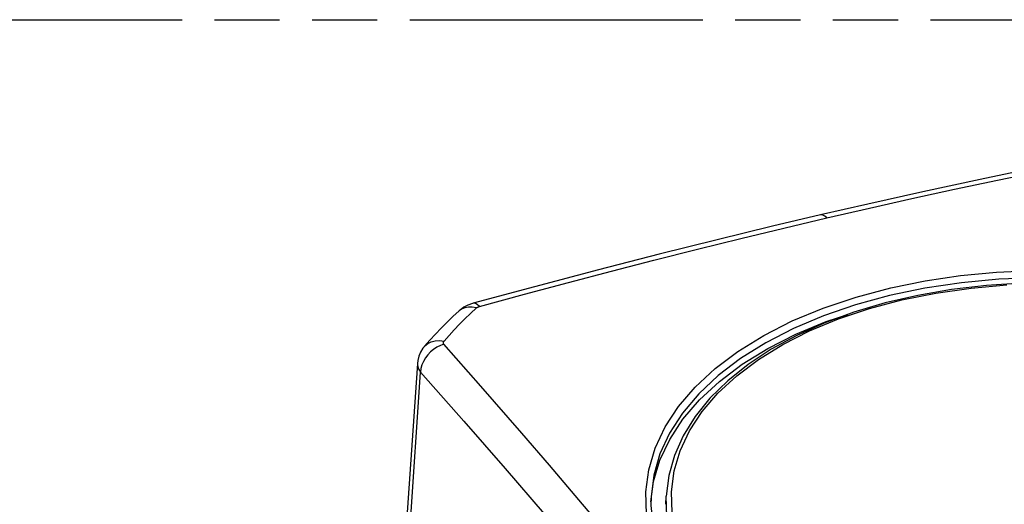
# Model space of a CAD drawing. Header units: millimetres. Extents: x 0 to 210, y 0 to 297.
# Tile 11 of 14: x 70 to 99, y 243 to 258. Entities that reach past the tile are written whole.
import ezdxf

# ---------------------------------------------------------------- set-up
doc = ezdxf.new("R2010")
doc.units = ezdxf.units.MM
doc.header["$LTSCALE"] = 19.36
doc.linetypes.add('PHANTOM', pattern=[0.8, 0.45, -0.05, 0.1, -0.05, 0.1, -0.05])
doc.layers.get('0').update_dxf_attribs({"linetype": 'CONTINUOUS'})
doc.layers.add('DEFAULT_3', color=7, linetype='PHANTOM')

msp = doc.modelspace()

# ---------------------------------------------------------------- linework, layer by layer
at = {"color": 9, "linetype": 'Continuous'}
for p, q in [((92.224743, 251.482467), (93.506391, 251.784989)), ((83.219228, 246.780798), (82.120328, 248.027003)), ((80.853965, 238.846565), (81.423378, 247.196168)), ((84.440295, 245.379631), (83.219228, 246.780798)), ((85.253305, 244.434529), (84.440295, 245.379631)), ((86.019442, 243.533428), (85.253305, 244.434529)), ((86.516363, 242.942397), (86.019442, 243.533428)), ((88.278296, 243.500088), (88.278124, 243.496287)), ((88.751118, 242.898672), (88.72943, 243.515429))]:
    msp.add_line(p, q, dxfattribs=at)
at = {"color": 7, "linetype": 'Continuous'}
for p, q in [((82.986608, 249.246475), (82.98618, 249.246358)), ((82.571116, 249.022518), (82.570883, 249.022306)), ((81.540959, 247.96623), (81.541579, 247.966952)), ((81.330956, 247.457224), (80.761708, 239.109717)), ((88.71838, 243.268458), (88.72943, 243.515429))]:
    msp.add_line(p, q, dxfattribs=at)
for points in [[(103.505984, 254.035567), (101.706263, 253.680711), (99.848465, 253.303913), (98.06635, 252.930998), (96.360028, 252.562204), (94.729663, 252.198249), (93.321793, 251.874463)], [(93.321787, 251.874462), (91.894273, 251.537045), (90.249398, 251.137056), (88.521481, 250.704541), (86.710603, 250.238741), (84.816836, 249.739393), (82.986608, 249.246475)], [(99.305677, 249.841758), (98.251301, 249.774897), (97.216338, 249.654254), (96.208907, 249.480712), (95.236963, 249.255553), (94.308112, 248.980413), (93.429892, 248.65738), (92.609303, 248.288864), (91.853075, 247.877712), (91.167137, 247.426933), (90.557603, 246.940385), (90.029586, 246.422187), (89.58722, 245.876595), (89.233916, 245.308216), (88.972186, 244.721799), (88.803786, 244.122578), (88.72943, 243.515429)], [(82.986186, 249.246338), (82.966302, 249.240727), (82.831344, 249.191335), (82.708649, 249.126337), (82.596532, 249.044767), (82.571142, 249.022498)], [(82.570862, 249.022287), (82.386352, 248.851045), (82.206954, 248.677862), (82.032717, 248.502792), (81.863708, 248.325907), (81.699987, 248.147282), (81.541579, 247.966953)], [(88.276434, 243.3443), (88.353449, 243.94799), (88.541313, 244.581647), (88.832551, 245.200256), (89.227895, 245.802273), (89.721606, 246.379521), (90.310383, 246.924554), (90.98764, 247.433622), (91.748303, 247.901588), (92.584538, 248.325156), (93.489646, 248.700094), (94.132373, 248.915772)], [(81.540991, 247.966219), (81.495885, 247.909142), (81.424968, 247.793975), (81.373046, 247.670509), (81.340853, 247.541098), (81.330917, 247.456571)], [(88.278296, 243.500088), (88.275154, 243.237233), (88.340189, 242.603502), (88.507267, 241.972235), (88.775187, 241.348179), (89.141459, 240.737091), (89.602199, 240.144831), (90.153544, 239.57578), (90.790752, 239.034538), (91.508886, 238.525184), (92.302735, 238.051536), (93.165909, 237.61762), (94.0919, 237.226953), (95.072969, 236.88304), (96.101159, 236.588859), (97.167769, 236.347041), (98.26372, 236.15972), (99.380089, 236.028466), (100.507731, 235.954401), (101.637212, 235.938177), (102.759153, 235.979937), (103.864122, 236.079309), (104.942803, 236.235397), (105.986348, 236.446833)]]:
    msp.add_lwpolyline(points, dxfattribs=at)
at = {"color": 9, "linetype": 'Continuous'}
for points in [[(93.506391, 251.784989), (94.772046, 252.076453), (96.029844, 252.358618), (97.305066, 252.638701), (98.582674, 252.910147), (99.834367, 253.170025), (101.092016, 253.427113), (102.378851, 253.684016)], [(93.506391, 251.784989), (93.445472, 251.840076), (93.385684, 251.871063), (93.330899, 251.876175), (93.321793, 251.874463)], [(83.172288, 249.15121), (84.512839, 249.514601), (85.820158, 249.863491), (87.097237, 250.198164), (88.36456, 250.526361), (89.657651, 250.854917), (90.951263, 251.174169), (92.224743, 251.482467)], [(95.411507, 249.708153), (96.427915, 249.915134), (97.476997, 250.069966), (98.550769, 250.17147), (99.64106, 250.218873), (100.739571, 250.211815), (101.837942, 250.150349), (102.927814, 250.034944), (104.000892, 249.866477), (105.049009, 249.646231), (106.06419, 249.375882), (107.038706, 249.057488), (107.965143, 248.69347), (108.836449, 248.286601), (109.645993, 247.839977), (110.387613, 247.356996), (111.055667, 246.841334), (111.645068, 246.296916), (112.151333, 245.727886)], [(99.757456, 250.005703), (98.623894, 249.960619), (97.507963, 249.856362), (96.419066, 249.693812), (95.366382, 249.474339), (94.358781, 249.199792), (93.404758, 248.872485), (92.512352, 248.495176), (91.689084, 248.071047), (90.941893, 247.603671), (90.277077, 247.096987), (89.700238, 246.555266), (89.216238, 245.983074), (88.829157, 245.385232), (88.542257, 244.766781), (88.357955, 244.132931), (88.278296, 243.500088)], [(89.983215, 240.598527), (89.567919, 241.186919), (89.250004, 241.787021), (89.028651, 242.401647), (88.906319, 243.022355), (88.885826, 243.643648), (88.965272, 244.259499), (89.14403, 244.862606), (89.421099, 245.451299), (89.79701, 246.023983), (90.266539, 246.57313), (90.826776, 247.091945), (91.471318, 247.576634), (92.195283, 248.022175), (92.991196, 248.425455), (93.852637, 248.78242), (94.771548, 249.09088), (95.740601, 249.347753), (96.751184, 249.551656), (97.795235, 249.700354), (98.863773, 249.793313)], [(88.144705, 242.979409), (88.122598, 243.639002), (88.207616, 244.294044), (88.399252, 244.939068), (88.696586, 245.56942), (89.096226, 246.177593), (89.591668, 246.755666), (90.180939, 247.302646), (90.863242, 247.816753), (91.631557, 248.29142), (92.478891, 248.721812), (93.397345, 249.103711), (94.377578, 249.433331), (95.411507, 249.708153)], [(83.172288, 249.151211), (83.111782, 249.208658), (83.053337, 249.241965), (83.000804, 249.249172), (82.986608, 249.246475)], [(83.085048, 249.10725), (82.9121, 248.946751), (82.743998, 248.784509), (82.580788, 248.620567), (82.422516, 248.45497), (82.269224, 248.287763), (82.120954, 248.118992)], [(83.085049, 249.10725), (82.962175, 249.132659), (82.844226, 249.135142), (82.735461, 249.11482), (82.638099, 249.072028), (82.571116, 249.022518)], [(83.085048, 249.10725), (83.096165, 249.11634), (83.108731, 249.124765), (83.122812, 249.132559), (83.138194, 249.139613), (83.154664, 249.145818), (83.172288, 249.15121)], [(81.541579, 247.966952), (81.553309, 247.980073), (81.636916, 248.050819), (81.7398, 248.102723), (81.857874, 248.132278), (81.98629, 248.13783), (82.120953, 248.118991)], [(82.120328, 248.027003), (82.10986, 248.041669), (82.10362, 248.056785), (82.101616, 248.072513), (82.103843, 248.088349), (82.110288, 248.10379), (82.120954, 248.118992)], [(82.120324, 248.027011), (82.012477, 247.989034), (81.907718, 247.936837), (81.81097, 247.873524), (81.721706, 247.799511), (81.640085, 247.714588), (81.56873, 247.620636), (81.509642, 247.519442), (81.464695, 247.413147), (81.435435, 247.303776), (81.423414, 247.196176)], [(81.330913, 247.456577), (81.330235, 247.438055), (81.34034, 247.355819), (81.371611, 247.274599), (81.423386, 247.19617)], [(81.423378, 247.196168), (82.714003, 245.738779), (83.939205, 244.335064), (85.096183, 242.989308), (86.193335, 241.68865), (87.224075, 240.4388), (88.230544, 239.18833), (89.244868, 237.897759), (90.290511, 236.536963), (91.405915, 235.057249), (92.578267, 233.474848)]]:
    msp.add_lwpolyline(points, dxfattribs=at)
at = {"layer": 'DEFAULT_3', "color": 7, "linetype": 'PHANTOM'}
msp.add_line((50.128636, 257.68), (150.128636, 257.68), dxfattribs=at)

doc.saveas('drawing.dxf')
